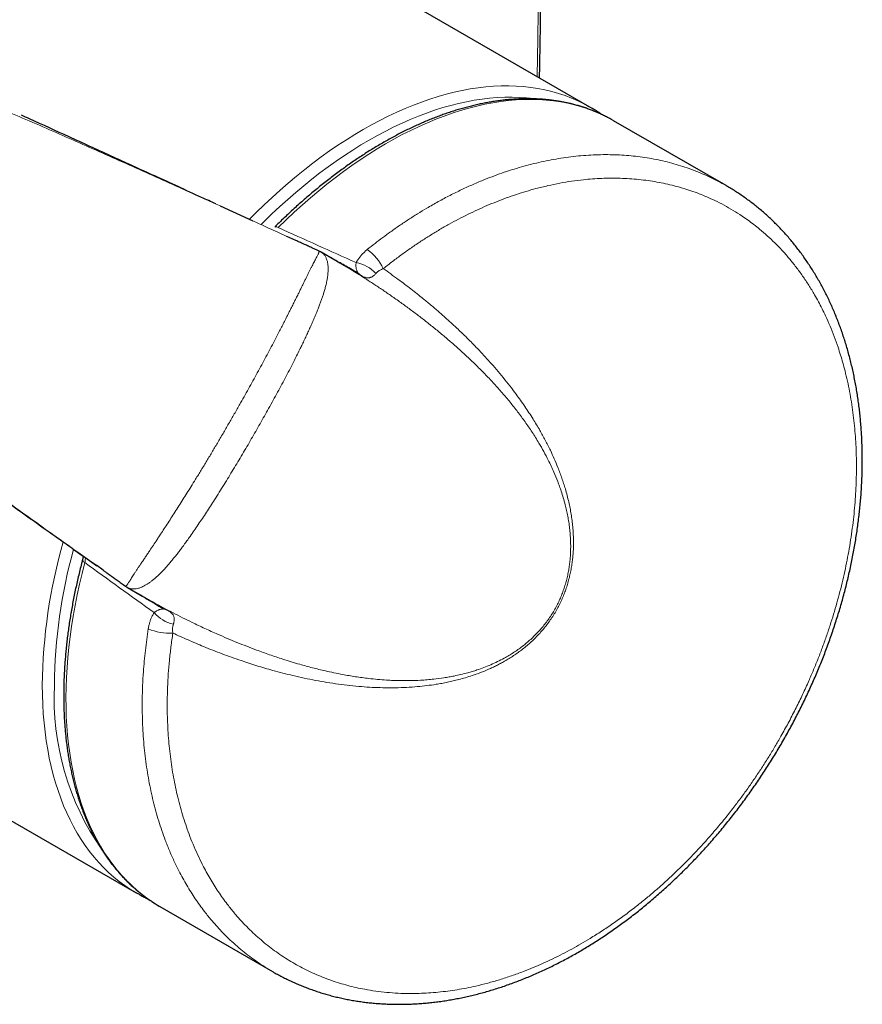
# Model space of a CAD drawing. Header units: millimetres. Extents: x 8 to 1323, y 12 to 708.
# Tile 34 of 44: x 1215 to 1265, y 257 to 314. Entities that reach past the tile are written whole.
import ezdxf

# ---------------------------------------------------------------- set-up
doc = ezdxf.new("R2010")
doc.units = ezdxf.units.MM

msp = doc.modelspace()

# ---------------------------------------------------------------- linework, layer by layer
at = {"color": 7, "linetype": 'Continuous', "lineweight": 30}
for p, q in [((1045.312, 365.378), (1222.23, 263.246)), ((1248.728, 309.146), (1230.852, 319.466)), ((1256.675, 304.558), (1250.107, 308.35)), ((1229.055, 302.491), (1227.154, 303.36)), ((1231.546, 301.354), (1231.028, 301.59)), ((1232.9, 300.735), (1232.899, 300.736)), ((1233.017, 300.673), (1233.025, 300.669)), ((1233.829, 300.209), (1233.019, 300.676)), ((1233.823, 300.211), (1233.828, 300.208)), ((1220.297, 282.09), (1219.916, 282.361)), ((1221.598, 281.165), (1221.599, 281.165)), ((1221.715, 281.088), (1221.707, 281.092)), ((1221.707, 281.091), (1222.516, 280.624)), ((1223.814, 279.848), (1223.814, 279.848)), ((1223.609, 262.45), (1230.178, 258.657)), ((1230.179, 258.659), (1230.176, 258.661))]:
    msp.add_line(p, q, dxfattribs=at)
at = {"color": 8, "linetype": 'Continuous', "lineweight": 0, "flags": 128}
for points in [[(1228.835, 302.593), (1229.224, 302.982), (1229.688, 303.432), (1230.157, 303.871), (1230.629, 304.297), (1231.104, 304.711), (1231.583, 305.112), (1232.064, 305.501), (1232.547, 305.876), (1233.033, 306.237), (1233.52, 306.585), (1234.009, 306.919), (1234.498, 307.238), (1234.988, 307.544), (1235.479, 307.834), (1235.969, 308.11), (1236.459, 308.371), (1236.949, 308.616), (1237.437, 308.846), (1237.925, 309.061), (1238.41, 309.26), (1238.894, 309.443), (1239.375, 309.61), (1239.853, 309.762), (1240.329, 309.897), (1240.801, 310.015), (1241.269, 310.118), (1241.734, 310.204), (1242.194, 310.274), (1242.65, 310.327), (1243.1, 310.363), (1243.546, 310.383), (1243.986, 310.387), (1244.42, 310.374), (1244.848, 310.344), (1245.27, 310.298), (1245.684, 310.235), (1246.092, 310.156), (1246.493, 310.06), (1246.886, 309.948), (1247.271, 309.82), (1247.648, 309.675), (1248.017, 309.515), (1248.377, 309.338), (1248.584, 309.227)], [(1245.541, 309.625), (1245.438, 309.639), (1245.025, 309.684), (1244.605, 309.713), (1244.179, 309.726), (1243.747, 309.723), (1243.31, 309.703), (1242.868, 309.667), (1242.421, 309.615), (1241.969, 309.547), (1241.514, 309.462), (1241.054, 309.362), (1240.591, 309.245), (1240.124, 309.113), (1239.655, 308.965), (1239.183, 308.8), (1238.708, 308.621), (1238.232, 308.426), (1237.754, 308.215), (1237.275, 307.989), (1236.795, 307.748), (1236.314, 307.492), (1235.832, 307.222), (1235.351, 306.937), (1234.87, 306.637), (1234.39, 306.324), (1233.911, 305.996), (1233.433, 305.655), (1232.956, 305.3), (1232.482, 304.932), (1232.01, 304.551), (1231.541, 304.158), (1231.074, 303.752), (1230.611, 303.333), (1230.151, 302.903), (1229.695, 302.461), (1229.515, 302.282)], [(1249.954, 308.436), (1249.719, 308.561), (1249.358, 308.736), (1248.987, 308.895), (1248.609, 309.038), (1248.222, 309.165), (1247.827, 309.275), (1247.425, 309.369), (1247.016, 309.447), (1246.599, 309.508), (1246.176, 309.552), (1245.747, 309.58), (1245.311, 309.591), (1244.87, 309.586), (1244.423, 309.564), (1243.971, 309.525), (1243.514, 309.47), (1243.052, 309.398), (1242.586, 309.309), (1242.117, 309.204), (1241.643, 309.083), (1241.167, 308.946), (1240.687, 308.792), (1240.205, 308.622), (1239.72, 308.437), (1239.233, 308.235), (1238.745, 308.018), (1238.256, 307.785), (1237.765, 307.537), (1237.274, 307.273), (1236.783, 306.995), (1236.292, 306.701), (1235.801, 306.394), (1235.31, 306.071), (1234.821, 305.734), (1234.334, 305.384), (1233.848, 305.019), (1233.364, 304.642), (1232.882, 304.251), (1232.403, 303.846), (1231.928, 303.43), (1231.455, 303.001), (1230.987, 302.559), (1230.522, 302.106)], [(1230.522, 302.106), (1230.478, 302.13), (1230.437, 302.147), (1230.4, 302.157), (1230.367, 302.161), (1230.34, 302.157), (1230.319, 302.147), (1230.313, 302.143)], [(1219.223, 282.536), (1219.063, 281.907), (1218.915, 281.28), (1218.78, 280.657), (1218.656, 280.036), (1218.546, 279.42), (1218.448, 278.807), (1218.363, 278.199), (1218.29, 277.596), (1218.23, 276.998), (1218.183, 276.406), (1218.149, 275.82), (1218.128, 275.241), (1218.119, 274.669), (1218.124, 274.104), (1218.141, 273.547), (1218.172, 272.998), (1218.215, 272.458), (1218.271, 271.926), (1218.339, 271.404), (1218.421, 270.892), (1218.515, 270.389), (1218.621, 269.897), (1218.741, 269.415), (1218.872, 268.944), (1219.017, 268.485), (1219.173, 268.037), (1219.341, 267.602), (1219.522, 267.178), (1219.714, 266.767), (1219.919, 266.369), (1220.135, 265.984), (1220.362, 265.612), (1220.601, 265.254), (1220.851, 264.91), (1221.112, 264.58), (1221.383, 264.264), (1221.666, 263.962), (1221.959, 263.676), (1222.262, 263.404), (1222.575, 263.148), (1222.898, 262.907), (1223.23, 262.681), (1223.466, 262.534)], [(1219.087, 282.698), (1219.086, 282.691), (1219.088, 282.668), (1219.098, 282.643), (1219.118, 282.616), (1219.145, 282.589), (1219.181, 282.562), (1219.223, 282.536)], [(1222.091, 263.327), (1221.886, 263.454), (1221.554, 263.678), (1221.23, 263.917), (1220.916, 264.172), (1220.613, 264.441), (1220.319, 264.726), (1220.036, 265.025), (1219.764, 265.339), (1219.502, 265.667), (1219.251, 266.009), (1219.011, 266.364), (1218.783, 266.734), (1218.566, 267.117), (1218.36, 267.513), (1218.167, 267.921), (1217.985, 268.342), (1217.815, 268.776), (1217.658, 269.221), (1217.512, 269.678), (1217.379, 270.147), (1217.258, 270.626), (1217.15, 271.116), (1217.054, 271.616), (1216.971, 272.127), (1216.901, 272.647), (1216.843, 273.176), (1216.798, 273.714), (1216.766, 274.261), (1216.747, 274.816), (1216.74, 275.378)]]:
    msp.add_lwpolyline(points, dxfattribs=at)
at = {"color": 7, "linetype": 'Continuous', "lineweight": 30, "flags": 128}
for points in [[(1248.584, 309.227), (1248.729, 309.146), (1248.869, 309.063)], [(1250.107, 308.35), (1250.072, 308.37), (1249.954, 308.436)], [(1222.368, 263.168), (1222.229, 263.246), (1222.091, 263.327)], [(1223.466, 262.534), (1223.572, 262.471), (1223.609, 262.45)]]:
    msp.add_lwpolyline(points, dxfattribs=at)
at = {"color": 8, "linetype": 'Continuous', "lineweight": 0}
for centre, radius, start, end in [((1233.895, 298.363), 3.068, 26.01381, 53.42862), ((1234.711, 298.048), 2.044, 42.4058, 79.86455), ((1234.802, 298.863), 0.702, 41.98451, 60.66408), ((1248.502, 275.037), 31.763, 164.07695, 179.38493), ((1248.476, 275.054), 31.03, 164.55169, 179.40084), ((1224.832, 280.938), 2.045, 220.13932, 257.59037), ((1224.172, 280.451), 0.702, 239.28604, 258.02367), ((1224.151, 281.487), 3.069, 246.57626, 273.98192), ((1232.876, 274.626), 15.446, 177.20902, 215.09125)]:
    msp.add_arc(centre, radius, start, end, dxfattribs=at)
for major_axis, ratio, start_param, end_param in [((234.047, -104.568), 0.006179, 1.168661, 1.189711), ((207.594, -150.386), 0.006162, 5.093472, 5.114522)]:
    msp.add_ellipse((1142.873, 339.656), major_axis=major_axis, ratio=ratio, start_param=start_param, end_param=end_param, dxfattribs=at)
at = {"color": 7, "linetype": 'Continuous', "lineweight": 30}
for points, knots in [([(1245.78, 310.848), (1245.788, 311.217), (1245.807, 312.088), (1245.829, 313.459), (1245.849, 314.961), (1245.862, 316.461), (1245.869, 317.96), (1245.87, 319.457), (1245.865, 320.954), (1245.854, 322.448), (1245.837, 323.941), (1245.814, 325.432), (1245.784, 326.921), (1245.752, 328.311), (1245.726, 329.204), (1245.715, 329.602)], [0, 0, 0, 0, 0.0585367, 0.1381706, 0.2177714, 0.2973984, 0.3770758, 0.4567977, 0.5365581, 0.6163513, 0.6961711, 0.7760115, 0.8558666, 0.9357302, 1, 1, 1, 1]), ([(1249.948, 308.439), (1249.902, 308.464), (1249.781, 308.531), (1249.583, 308.631), (1249.353, 308.741), (1249.12, 308.844), (1248.883, 308.941), (1248.644, 309.032), (1248.401, 309.117), (1248.155, 309.195), (1247.906, 309.266), (1247.654, 309.332), (1247.4, 309.391), (1247.142, 309.443), (1246.881, 309.49), (1246.618, 309.529), (1246.352, 309.563), (1246.084, 309.589), (1245.813, 309.61), (1245.54, 309.623), (1245.264, 309.631), (1244.986, 309.631), (1244.706, 309.625), (1244.423, 309.613), (1244.139, 309.594), (1243.853, 309.569), (1243.564, 309.537), (1243.274, 309.499), (1242.983, 309.454), (1242.689, 309.402), (1242.394, 309.344), (1242.098, 309.28), (1241.8, 309.209), (1241.501, 309.132), (1241.201, 309.048), (1240.899, 308.958), (1240.597, 308.862), (1240.293, 308.759), (1239.989, 308.65), (1239.684, 308.535), (1239.378, 308.413), (1239.071, 308.286), (1238.764, 308.152), (1238.457, 308.012), (1238.149, 307.866), (1237.841, 307.714), (1237.533, 307.556), (1237.224, 307.392), (1236.916, 307.222), (1236.607, 307.047), (1236.299, 306.865), (1235.991, 306.678), (1235.683, 306.485), (1235.375, 306.287), (1235.068, 306.083), (1234.762, 305.873), (1234.456, 305.658), (1234.151, 305.438), (1233.846, 305.212), (1233.543, 304.981), (1233.24, 304.745), (1232.938, 304.504), (1232.638, 304.257), (1232.338, 304.006), (1232.04, 303.749), (1231.743, 303.488), (1231.447, 303.222), (1231.153, 302.951), (1230.861, 302.676), (1230.58, 302.406), (1230.398, 302.227), (1230.313, 302.142)], [0, 0, 0, 0, 0.009014, 0.023418, 0.037824, 0.052233, 0.066645, 0.081061, 0.095484, 0.109913, 0.12435, 0.138795, 0.15325, 0.167714, 0.182188, 0.196672, 0.211168, 0.225674, 0.240191, 0.25472, 0.269259, 0.283808, 0.298368, 0.312938, 0.327517, 0.342105, 0.356702, 0.371307, 0.38592, 0.40054, 0.415167, 0.429799, 0.444437, 0.45908, 0.473727, 0.488379, 0.503034, 0.517692, 0.532353, 0.547017, 0.561682, 0.576349, 0.591018, 0.605687, 0.620358, 0.635029, 0.6497, 0.664372, 0.679043, 0.693714, 0.708385, 0.723055, 0.737725, 0.752394, 0.767063, 0.78173, 0.796397, 0.811062, 0.825727, 0.840391, 0.855053, 0.869715, 0.884376, 0.899035, 0.913694, 0.928351, 0.943008, 0.957663, 0.972317, 0.986971, 1, 1, 1, 1]), ([(1249.399, 308.718), (1249.366, 308.741), (1249.265, 308.813), (1249.09, 308.927), (1248.946, 309.015), (1248.875, 309.059)], [0, 0, 0, 0, 0.189048, 0.596672, 1, 1, 1, 1]), ([(1226.879, 303.488), (1226.598, 303.616), (1225.405, 304.162), (1223.354, 305.099), (1220.777, 306.277), (1218.342, 307.388), (1216.609, 308.179), (1215.685, 308.601), (1215.528, 308.673)], [0, 0, 0, 0, 0.074231, 0.314717, 0.541503, 0.755042, 0.958496, 1, 1, 1, 1]), ([(1253.491, 263.858), (1253.545, 263.909), (1253.7, 264.054), (1253.953, 264.298), (1254.251, 264.591), (1254.545, 264.888), (1254.837, 265.189), (1255.125, 265.494), (1255.409, 265.804), (1255.691, 266.117), (1255.969, 266.435), (1256.245, 266.757), (1256.517, 267.084), (1256.787, 267.414), (1257.053, 267.749), (1257.315, 268.087), (1257.574, 268.429), (1257.828, 268.774), (1258.079, 269.122), (1258.327, 269.474), (1258.57, 269.828), (1258.809, 270.186), (1259.043, 270.546), (1259.274, 270.91), (1259.501, 271.277), (1259.723, 271.645), (1259.941, 272.016), (1260.154, 272.389), (1260.363, 272.764), (1260.568, 273.143), (1260.768, 273.523), (1260.963, 273.906), (1261.154, 274.29), (1261.34, 274.676), (1261.522, 275.064), (1261.699, 275.455), (1261.871, 275.847), (1262.039, 276.241), (1262.201, 276.637), (1262.359, 277.033), (1262.511, 277.429), (1262.658, 277.827), (1262.801, 278.228), (1262.938, 278.63), (1263.071, 279.033), (1263.199, 279.437), (1263.322, 279.842), (1263.439, 280.246), (1263.551, 280.65), (1263.656, 281.053), (1263.757, 281.455), (1263.852, 281.858), (1263.942, 282.261), (1264.027, 282.666), (1264.106, 283.071), (1264.18, 283.474), (1264.248, 283.878), (1264.311, 284.28), (1264.368, 284.682), (1264.42, 285.084), (1264.466, 285.485), (1264.506, 285.886), (1264.542, 286.285), (1264.571, 286.683), (1264.594, 287.079), (1264.613, 287.474), (1264.625, 287.868), (1264.632, 288.26), (1264.633, 288.649), (1264.628, 289.037), (1264.618, 289.423), (1264.602, 289.807), (1264.581, 290.189), (1264.553, 290.57), (1264.52, 290.948), (1264.482, 291.324), (1264.437, 291.697), (1264.387, 292.068), (1264.332, 292.436), (1264.27, 292.802), (1264.203, 293.164), (1264.131, 293.523), (1264.052, 293.879), (1263.969, 294.232), (1263.879, 294.582), (1263.784, 294.929), (1263.684, 295.27), (1263.579, 295.608), (1263.468, 295.942), (1263.351, 296.273), (1263.229, 296.6), (1263.102, 296.923), (1262.969, 297.241), (1262.831, 297.556), (1262.688, 297.866), (1262.54, 298.171), (1262.386, 298.473), (1262.227, 298.771), (1262.063, 299.064), (1261.895, 299.351), (1261.721, 299.633), (1261.543, 299.91), (1261.359, 300.184), (1261.17, 300.453), (1260.976, 300.717), (1260.777, 300.977), (1260.574, 301.231), (1260.366, 301.479), (1260.154, 301.722), (1259.938, 301.958), (1259.719, 302.187), (1259.496, 302.412), (1259.268, 302.631), (1259.034, 302.846), (1258.797, 303.054), (1258.556, 303.257), (1258.311, 303.454), (1258.062, 303.645), (1257.809, 303.83), (1257.552, 304.009), (1257.291, 304.183), (1257.026, 304.35), (1256.82, 304.475), (1256.702, 304.542), (1256.674, 304.558)], [0, 0, 0, 0, 0.004415, 0.012704, 0.020976, 0.029235, 0.037485, 0.045728, 0.053969, 0.06221, 0.070454, 0.078704, 0.086963, 0.095234, 0.103522, 0.111795, 0.120061, 0.128324, 0.136588, 0.144855, 0.153131, 0.16137, 0.169621, 0.17789, 0.186159, 0.194408, 0.202618, 0.210835, 0.219095, 0.227343, 0.235583, 0.243818, 0.252051, 0.260286, 0.268525, 0.27677, 0.285025, 0.293293, 0.301584, 0.309818, 0.31803, 0.326274, 0.334544, 0.342834, 0.351136, 0.359444, 0.367749, 0.376043, 0.384319, 0.39257, 0.400786, 0.408971, 0.417275, 0.425569, 0.433855, 0.442137, 0.450417, 0.4587, 0.466986, 0.47528, 0.483585, 0.491903, 0.500238, 0.508552, 0.516837, 0.525145, 0.533463, 0.541781, 0.550083, 0.558356, 0.566675, 0.574991, 0.583308, 0.591629, 0.599955, 0.608296, 0.616637, 0.624976, 0.633314, 0.641654, 0.650006, 0.658333, 0.666652, 0.675, 0.683361, 0.691717, 0.700043, 0.70828, 0.716625, 0.724953, 0.733269, 0.741575, 0.749875, 0.75817, 0.766465, 0.774761, 0.783062, 0.79137, 0.799699, 0.807975, 0.816211, 0.824478, 0.832769, 0.841076, 0.849392, 0.857707, 0.866013, 0.874302, 0.882566, 0.890797, 0.898981, 0.907111, 0.915364, 0.9236, 0.931822, 0.940034, 0.948239, 0.956442, 0.964645, 0.972851, 0.981064, 0.989288, 0.997531, 1, 1, 1, 1]), ([(1232.901, 300.737), (1232.854, 300.758), (1232.715, 300.822), (1232.489, 300.924), (1232.23, 301.042), (1231.988, 301.153), (1231.764, 301.255), (1231.618, 301.321), (1231.548, 301.353), (1231.546, 301.354)], [0, 0, 0, 0, 0.1008546, 0.302658, 0.4929525, 0.6717586, 0.8391096, 0.9950543, 1, 1, 1, 1]), ([(1233.026, 300.669), (1233.011, 300.678), (1232.974, 300.699), (1232.931, 300.721), (1232.905, 300.732), (1232.899, 300.735)], [0, 0, 0, 0, 0.347278, 0.845072, 1, 1, 1, 1]), ([(1235.146, 299.475), (1235.009, 299.551), (1234.642, 299.757), (1234.169, 300.022), (1233.792, 300.233), (1233.648, 300.313), (1233.611, 300.334)], [0, 0, 0, 0, 0.268353, 0.716125, 0.92648, 1, 1, 1, 1]), ([(1203.166, 294.285), (1203.645, 293.943), (1204.843, 293.09), (1206.772, 291.715), (1208.984, 290.14), (1211.27, 288.512), (1213.663, 286.809), (1216.183, 285.016), (1218.281, 283.523), (1219.544, 282.625), (1219.918, 282.359)], [0, 0, 0, 0, 0.086092, 0.215412, 0.346431, 0.482695, 0.625032, 0.774644, 0.93321, 1, 1, 1, 1]), ([(1219.087, 282.699), (1219.069, 282.63), (1219.017, 282.43), (1218.934, 282.1), (1218.84, 281.708), (1218.75, 281.318), (1218.666, 280.928), (1218.586, 280.54), (1218.512, 280.153), (1218.442, 279.767), (1218.377, 279.383), (1218.317, 279.001), (1218.262, 278.62), (1218.212, 278.241), (1218.167, 277.863), (1218.127, 277.488), (1218.092, 277.115), (1218.062, 276.744), (1218.037, 276.375), (1218.017, 276.008), (1218.002, 275.644), (1217.992, 275.283), (1217.987, 274.924), (1217.987, 274.568), (1217.993, 274.215), (1218.003, 273.865), (1218.019, 273.517), (1218.039, 273.173), (1218.065, 272.832), (1218.096, 272.495), (1218.132, 272.161), (1218.172, 271.83), (1218.218, 271.503), (1218.269, 271.179), (1218.325, 270.86), (1218.386, 270.544), (1218.452, 270.232), (1218.523, 269.924), (1218.599, 269.621), (1218.68, 269.321), (1218.766, 269.026), (1218.857, 268.735), (1218.953, 268.449), (1219.053, 268.167), (1219.159, 267.89), (1219.269, 267.618), (1219.384, 267.35), (1219.504, 267.087), (1219.628, 266.829), (1219.757, 266.576), (1219.891, 266.329), (1220.029, 266.086), (1220.172, 265.849), (1220.319, 265.617), (1220.471, 265.39), (1220.627, 265.169), (1220.788, 264.953), (1220.953, 264.742), (1221.122, 264.538), (1221.295, 264.339), (1221.472, 264.145), (1221.654, 263.958), (1221.839, 263.776), (1222.029, 263.6), (1222.222, 263.43), (1222.42, 263.266), (1222.621, 263.107), (1222.826, 262.955), (1223.035, 262.809), (1223.246, 262.669), (1223.39, 262.58), (1223.461, 262.536)], [0, 0, 0, 0, 0.007717, 0.022358, 0.037001, 0.051645, 0.06629, 0.080936, 0.095583, 0.110231, 0.124881, 0.139531, 0.154183, 0.168835, 0.183489, 0.198144, 0.2128, 0.227457, 0.242115, 0.256774, 0.271434, 0.286095, 0.300756, 0.315419, 0.330081, 0.344745, 0.359409, 0.374072, 0.388736, 0.4034, 0.418063, 0.432726, 0.447388, 0.462048, 0.476707, 0.491364, 0.506019, 0.520672, 0.535321, 0.549967, 0.56461, 0.579248, 0.593881, 0.608509, 0.623131, 0.637746, 0.652355, 0.666957, 0.68155, 0.696135, 0.710711, 0.725277, 0.739834, 0.75438, 0.768916, 0.78344, 0.797954, 0.812457, 0.826949, 0.84143, 0.855899, 0.870359, 0.884808, 0.899248, 0.913679, 0.928102, 0.942518, 0.956927, 0.971331, 0.985731, 1, 1, 1, 1]), ([(1219.127, 282.922), (1219.125, 282.901), (1219.12, 282.858), (1219.107, 282.789), (1219.096, 282.735), (1219.087, 282.704), (1219.086, 282.699)], [0, 0, 0, 0, 0.29643, 0.609407, 0.926789, 1, 1, 1, 1]), ([(1220.296, 282.09), (1220.341, 282.058), (1220.442, 281.987), (1220.606, 281.869), (1220.795, 281.735), (1221.003, 281.586), (1221.231, 281.424), (1221.431, 281.281), (1221.555, 281.192), (1221.597, 281.162)], [0, 0, 0, 0, 0.106034, 0.238031, 0.383914, 0.543736, 0.717537, 0.905353, 1, 1, 1, 1]), ([(1221.598, 281.164), (1221.604, 281.16), (1221.628, 281.143), (1221.667, 281.117), (1221.702, 281.097), (1221.716, 281.089)], [0, 0, 0, 0, 0.171356, 0.6869723, 1, 1, 1, 1]), ([(1222.301, 280.748), (1222.343, 280.723), (1222.484, 280.639), (1222.814, 280.443), (1223.276, 280.168), (1223.639, 279.952), (1223.814, 279.848)], [0, 0, 0, 0, 0.084824, 0.280542, 0.6525, 1, 1, 1, 1]), ([(1222.623, 280.563), (1222.594, 280.579), (1222.558, 280.599), (1222.523, 280.62), (1222.516, 280.624)], [0, 0, 0, 0, 0.81192, 1, 1, 1, 1]), ([(1230.175, 258.66), (1230.206, 258.642), (1230.327, 258.571), (1230.542, 258.453), (1230.819, 258.308), (1231.1, 258.169), (1231.384, 258.036), (1231.672, 257.91), (1231.962, 257.789), (1232.256, 257.676), (1232.553, 257.568), (1232.853, 257.467), (1233.156, 257.372), (1233.46, 257.284), (1233.768, 257.203), (1234.077, 257.128), (1234.39, 257.06), (1234.705, 256.998), (1235.022, 256.943), (1235.341, 256.894), (1235.662, 256.852), (1235.985, 256.816), (1236.311, 256.788), (1236.639, 256.766), (1236.969, 256.75), (1237.301, 256.741), (1237.634, 256.739), (1237.969, 256.744), (1238.304, 256.755), (1238.642, 256.773), (1238.983, 256.798), (1239.325, 256.829), (1239.668, 256.868), (1240.012, 256.912), (1240.357, 256.964), (1240.701, 257.022), (1241.045, 257.086), (1241.388, 257.157), (1241.733, 257.234), (1242.078, 257.318), (1242.426, 257.409), (1242.772, 257.507), (1243.119, 257.61), (1243.465, 257.72), (1243.812, 257.837), (1244.158, 257.96), (1244.504, 258.089), (1244.851, 258.225), (1245.197, 258.367), (1245.544, 258.516), (1245.889, 258.671), (1246.233, 258.832), (1246.577, 258.998), (1246.92, 259.172), (1247.262, 259.351), (1247.601, 259.535), (1247.938, 259.725), (1248.275, 259.92), (1248.611, 260.122), (1248.945, 260.329), (1249.277, 260.542), (1249.609, 260.761), (1249.939, 260.986), (1250.267, 261.216), (1250.594, 261.451), (1250.918, 261.692), (1251.24, 261.937), (1251.559, 262.188), (1251.877, 262.444), (1252.192, 262.705), (1252.505, 262.971), (1252.816, 263.242), (1253.119, 263.514), (1253.343, 263.72), (1253.465, 263.834), (1253.491, 263.858)], [0, 0, 0, 0, 0.0047479, 0.0186068, 0.0324588, 0.0463101, 0.0601655, 0.074031, 0.0879265, 0.1017547, 0.115646, 0.1295572, 0.1434633, 0.1573382, 0.171146, 0.1850641, 0.1989537, 0.2128336, 0.2267096, 0.2405874, 0.2544709, 0.2683662, 0.2822787, 0.2962142, 0.3101782, 0.3241761, 0.338231, 0.3520306, 0.3660064, 0.3800313, 0.3940929, 0.4081783, 0.4222743, 0.4363661, 0.4504387, 0.4644797, 0.4784769, 0.4924186, 0.5062837, 0.5204241, 0.534467, 0.5484969, 0.5625188, 0.5765378, 0.5905587, 0.6045851, 0.618622, 0.6326744, 0.6467474, 0.6608458, 0.6749881, 0.6889451, 0.7030452, 0.7171505, 0.7312227, 0.7452334, 0.7591505, 0.7731856, 0.7871857, 0.8011836, 0.815184, 0.8291908, 0.8432077, 0.8572659, 0.8712856, 0.8852857, 0.8992715, 0.9132485, 0.9272222, 0.9411978, 0.9551792, 0.9691718, 0.9831811, 0.996465, 1, 1, 1, 1]), ([(1222.373, 263.165), (1222.421, 263.139), (1222.544, 263.071), (1222.732, 262.975), (1222.874, 262.907), (1222.94, 262.877)], [0, 0, 0, 0, 0.25933, 0.659894, 1, 1, 1, 1])]:
    msp.add_open_spline(points, degree=3, knots=knots, dxfattribs=at)
at = {"color": 8, "linetype": 'Continuous', "lineweight": 0}
for points, knots in [([(1245.638, 310.93), (1245.651, 311.524), (1245.683, 313.052), (1245.712, 315.507), (1245.726, 318.294), (1245.719, 321.076), (1245.691, 323.852), (1245.644, 326.622), (1245.594, 328.462), (1245.569, 329.383)], [0, 0, 0, 0, 0.095821, 0.246206, 0.39688, 0.547556, 0.69823, 0.849115, 1, 1, 1, 1]), ([(1231.028, 301.59), (1230.618, 301.778), (1229.175, 302.438), (1226.697, 303.566), (1223.59, 304.971), (1220.994, 306.133), (1218.914, 307.055), (1217.351, 307.741), (1215.786, 308.423), (1213.993, 309.198), (1212.721, 309.739), (1211.971, 310.058)], [0, 0, 0, 0, 0.065086, 0.228535, 0.392072, 0.555612, 0.637386, 0.719161, 0.800937, 0.882715, 1, 1, 1, 1]), ([(1235.723, 300.828), (1235.873, 300.947), (1236.171, 301.185), (1236.624, 301.529), (1237.101, 301.878), (1237.602, 302.229), (1238.128, 302.581), (1238.658, 302.918), (1239.238, 303.27), (1239.869, 303.63), (1240.552, 303.993), (1241.231, 304.328), (1241.906, 304.636), (1242.543, 304.904), (1243.148, 305.137), (1243.721, 305.341), (1244.296, 305.527), (1244.873, 305.695), (1245.452, 305.846), (1246.03, 305.978), (1246.605, 306.091), (1247.182, 306.186), (1247.762, 306.262), (1248.344, 306.319), (1248.921, 306.355), (1249.488, 306.371), (1250.043, 306.367), (1250.586, 306.345), (1251.127, 306.303), (1251.664, 306.242), (1252.198, 306.162), (1252.724, 306.062), (1253.244, 305.943), (1253.76, 305.804), (1254.272, 305.643), (1254.78, 305.462), (1255.279, 305.26), (1255.763, 305.042), (1256.229, 304.809), (1256.527, 304.642), (1256.675, 304.558)], [0, 0, 0, 0, 0.021502, 0.043007, 0.064509, 0.088935, 0.11337, 0.137805, 0.162231, 0.193187, 0.224152, 0.255108, 0.285201, 0.315294, 0.341009, 0.366728, 0.392443, 0.418538, 0.444648, 0.470763, 0.496874, 0.522969, 0.549803, 0.576647, 0.603492, 0.630326, 0.656263, 0.682206, 0.708144, 0.734465, 0.760802, 0.787144, 0.813481, 0.839803, 0.86687, 0.893948, 0.921026, 0.948094, 0.974253, 1, 1, 1, 1]), ([(1224.364, 278.425), (1224.326, 278.159), (1224.249, 277.626), (1224.161, 276.832), (1224.095, 276.04), (1224.053, 275.252), (1224.034, 274.468), (1224.037, 273.739), (1224.06, 273.064), (1224.096, 272.442), (1224.149, 271.823), (1224.217, 271.21), (1224.302, 270.601), (1224.403, 270), (1224.52, 269.409), (1224.653, 268.823), (1224.804, 268.24), (1224.973, 267.664), (1225.158, 267.099), (1225.367, 266.523), (1225.604, 265.938), (1225.869, 265.347), (1226.126, 264.828), (1226.37, 264.375), (1226.596, 263.985), (1226.832, 263.602), (1227.079, 263.227), (1227.336, 262.86), (1227.642, 262.452), (1228.002, 262.009), (1228.421, 261.538), (1228.831, 261.118), (1229.228, 260.744), (1229.608, 260.413), (1230.002, 260.096), (1230.408, 259.794), (1230.828, 259.507), (1231.258, 259.237), (1231.699, 258.985), (1232.153, 258.749), (1232.622, 258.528), (1233.105, 258.325), (1233.597, 258.14), (1234.09, 257.978), (1234.581, 257.837), (1235.072, 257.717), (1235.614, 257.604), (1236.209, 257.507), (1236.859, 257.43), (1237.519, 257.383), (1238.147, 257.366), (1238.741, 257.373), (1239.3, 257.399), (1239.864, 257.445), (1240.421, 257.51), (1240.971, 257.591), (1241.514, 257.689), (1242.107, 257.815), (1242.752, 257.974), (1243.447, 258.173), (1244.144, 258.4), (1244.8, 258.639), (1245.414, 258.884), (1245.986, 259.132), (1246.556, 259.397), (1247.116, 259.676), (1247.664, 259.966), (1248.2, 260.268), (1248.781, 260.613), (1249.406, 261.007), (1250.072, 261.454), (1250.732, 261.926), (1251.345, 262.391), (1251.913, 262.845), (1252.437, 263.284), (1252.954, 263.737), (1253.458, 264.197), (1253.947, 264.665), (1254.422, 265.138), (1254.932, 265.666), (1255.473, 266.254), (1256.042, 266.905), (1256.597, 267.573), (1257.105, 268.216), (1257.569, 268.832), (1257.991, 269.417), (1258.402, 270.011), (1258.796, 270.606), (1259.173, 271.202), (1259.534, 271.796), (1259.915, 272.451), (1260.311, 273.169), (1260.718, 273.952), (1261.105, 274.743), (1261.45, 275.494), (1261.757, 276.204), (1262.029, 276.87), (1262.286, 277.54), (1262.526, 278.206), (1262.75, 278.868), (1262.956, 279.524), (1263.15, 280.185), (1263.329, 280.85), (1263.494, 281.519), (1263.644, 282.187), (1263.779, 282.854), (1263.899, 283.527), (1264.005, 284.203), (1264.094, 284.884), (1264.168, 285.561), (1264.224, 286.227), (1264.263, 286.881), (1264.286, 287.524), (1264.294, 288.165), (1264.285, 288.803), (1264.261, 289.438), (1264.22, 290.067), (1264.164, 290.688), (1264.09, 291.308), (1264, 291.925), (1263.892, 292.538), (1263.767, 293.142), (1263.635, 293.697), (1263.5, 294.204), (1263.364, 294.667), (1263.197, 295.183), (1262.996, 295.749), (1262.752, 296.359), (1262.513, 296.899), (1262.284, 297.372), (1262.07, 297.782), (1261.814, 298.242), (1261.51, 298.745), (1261.151, 299.283), (1260.77, 299.805), (1260.366, 300.308), (1259.948, 300.781), (1259.521, 301.222), (1259.088, 301.632), (1258.68, 301.985), (1258.302, 302.286), (1257.959, 302.541), (1257.556, 302.82), (1257.092, 303.115), (1256.559, 303.419), (1256.047, 303.678), (1255.559, 303.9), (1255.097, 304.089), (1254.624, 304.261), (1254.141, 304.416), (1253.647, 304.553), (1253.146, 304.672), (1252.638, 304.773), (1252.118, 304.856), (1251.587, 304.921), (1251.045, 304.966), (1250.497, 304.992), (1249.953, 304.998), (1249.413, 304.985), (1248.879, 304.955), (1248.292, 304.902), (1247.654, 304.821), (1246.962, 304.706), (1246.266, 304.561), (1245.609, 304.399), (1244.992, 304.224), (1244.415, 304.042), (1243.838, 303.841), (1243.269, 303.625), (1242.709, 303.393), (1242.157, 303.149), (1241.604, 302.886), (1241.05, 302.605), (1240.495, 302.306), (1239.943, 301.99), (1239.394, 301.657), (1238.844, 301.306), (1238.292, 300.934), (1237.74, 300.543), (1237.193, 300.136), (1236.833, 299.851), (1236.653, 299.709)], [0, 0, 0, 0, 0.006386, 0.012774, 0.019161, 0.025614, 0.03207, 0.038524, 0.04381, 0.049097, 0.054383, 0.059751, 0.065122, 0.070494, 0.075865, 0.081233, 0.086759, 0.092287, 0.097815, 0.103341, 0.109561, 0.115783, 0.122003, 0.126456, 0.130909, 0.135362, 0.139885, 0.144409, 0.148931, 0.155426, 0.161922, 0.168417, 0.173706, 0.178996, 0.184285, 0.189653, 0.195024, 0.200396, 0.205767, 0.211135, 0.216656, 0.222179, 0.227702, 0.233223, 0.23846, 0.243697, 0.248933, 0.255575, 0.262221, 0.268867, 0.275509, 0.280971, 0.286436, 0.291901, 0.297363, 0.302537, 0.307713, 0.312887, 0.319449, 0.326016, 0.332582, 0.339145, 0.344541, 0.34994, 0.355339, 0.360736, 0.365865, 0.370995, 0.376124, 0.38263, 0.38914, 0.39565, 0.402156, 0.407507, 0.412861, 0.418214, 0.423565, 0.428696, 0.433829, 0.43896, 0.445471, 0.451986, 0.458501, 0.465012, 0.47037, 0.47573, 0.481091, 0.486449, 0.491589, 0.496731, 0.501871, 0.508394, 0.514921, 0.521449, 0.527972, 0.533341, 0.538713, 0.544085, 0.549455, 0.554666, 0.559877, 0.565088, 0.570379, 0.575673, 0.580969, 0.586263, 0.591554, 0.597001, 0.602451, 0.6079, 0.613348, 0.618619, 0.623892, 0.629163, 0.634516, 0.639872, 0.64523, 0.650586, 0.655939, 0.66145, 0.666963, 0.672477, 0.677988, 0.682423, 0.68686, 0.691295, 0.697528, 0.703762, 0.709994, 0.714515, 0.719037, 0.723558, 0.730051, 0.736546, 0.743039, 0.749684, 0.756329, 0.762553, 0.768778, 0.775001, 0.779515, 0.784029, 0.788543, 0.795022, 0.801503, 0.807982, 0.813237, 0.818493, 0.823748, 0.82908, 0.834416, 0.839752, 0.845088, 0.85042, 0.855903, 0.861388, 0.866873, 0.872356, 0.877565, 0.882774, 0.887983, 0.89459, 0.901201, 0.907812, 0.914419, 0.919853, 0.92529, 0.930726, 0.936161, 0.94137, 0.946579, 0.951788, 0.957076, 0.962366, 0.967657, 0.972948, 0.978235, 0.983675, 0.989118, 0.99456, 1, 1, 1, 1]), ([(1235.07, 300.06), (1235.088, 300.093), (1235.123, 300.157), (1235.197, 300.273), (1235.295, 300.406), (1235.423, 300.553), (1235.565, 300.695), (1235.671, 300.783), (1235.723, 300.828)], [0, 0, 0, 0, 0.114874, 0.230064, 0.420077, 0.610106, 0.805046, 1, 1, 1, 1]), ([(1221.599, 281.165), (1221.601, 281.163), (1221.605, 281.158), (1221.617, 281.165), (1221.633, 281.179), (1221.656, 281.205), (1221.688, 281.247), (1221.727, 281.302), (1221.776, 281.372), (1221.83, 281.454), (1221.891, 281.546), (1221.956, 281.647), (1222.029, 281.76), (1222.109, 281.886), (1222.197, 282.023), (1222.295, 282.171), (1222.4, 282.327), (1222.512, 282.494), (1222.631, 282.669), (1222.755, 282.853), (1222.883, 283.044), (1223.039, 283.277), (1223.224, 283.555), (1223.416, 283.846), (1223.61, 284.142), (1223.806, 284.44), (1224.028, 284.779), (1224.255, 285.128), (1224.484, 285.484), (1224.717, 285.849), (1224.952, 286.22), (1225.189, 286.597), (1225.436, 286.992), (1225.713, 287.441), (1226.021, 287.945), (1226.351, 288.49), (1226.68, 289.039), (1227.009, 289.594), (1227.337, 290.154), (1227.667, 290.723), (1227.997, 291.297), (1228.304, 291.838), (1228.588, 292.343), (1228.849, 292.811), (1229.107, 293.278), (1229.363, 293.746), (1229.617, 294.214), (1229.868, 294.682), (1230.115, 295.149), (1230.359, 295.614), (1230.568, 296.015), (1230.743, 296.354), (1230.885, 296.632), (1231.025, 296.908), (1231.163, 297.181), (1231.298, 297.451), (1231.432, 297.717), (1231.562, 297.978), (1231.68, 298.215), (1231.786, 298.429), (1231.881, 298.621), (1231.972, 298.808), (1232.061, 298.991), (1232.148, 299.167), (1232.231, 299.337), (1232.311, 299.5), (1232.388, 299.657), (1232.463, 299.805), (1232.534, 299.944), (1232.601, 300.072), (1232.662, 300.19), (1232.718, 300.297), (1232.768, 300.393), (1232.811, 300.477), (1232.849, 300.551), (1232.879, 300.615), (1232.9, 300.667), (1232.911, 300.704), (1232.912, 300.728), (1232.904, 300.733), (1232.9, 300.735)], [0, 0, 0, 0, 0.007589, 0.015072, 0.022554, 0.032689, 0.042848, 0.053176, 0.063532, 0.073944, 0.083551, 0.093158, 0.102862, 0.112566, 0.122471, 0.132377, 0.142377, 0.152377, 0.162474, 0.172571, 0.182738, 0.192905, 0.208329, 0.223801, 0.23419, 0.24904, 0.263944, 0.278874, 0.293962, 0.30907, 0.324322, 0.339591, 0.354891, 0.371848, 0.393101, 0.41438, 0.43566, 0.456963, 0.478537, 0.500132, 0.522135, 0.54416, 0.561986, 0.579758, 0.597558, 0.615373, 0.633309, 0.651262, 0.669349, 0.687461, 0.705626, 0.716791, 0.727974, 0.739167, 0.750438, 0.761721, 0.773092, 0.784479, 0.795898, 0.80492, 0.813942, 0.823007, 0.832073, 0.84124, 0.850408, 0.859637, 0.868866, 0.878345, 0.887824, 0.897394, 0.906964, 0.916729, 0.926495, 0.936361, 0.946227, 0.957259, 0.968323, 0.97945, 0.990607, 1, 1, 1, 1]), ([(1233.025, 300.669), (1233.043, 300.659), (1233.082, 300.638), (1233.134, 300.594), (1233.184, 300.543), (1233.231, 300.485), (1233.273, 300.421), (1233.312, 300.349), (1233.352, 300.253), (1233.387, 300.137), (1233.414, 299.995), (1233.43, 299.849), (1233.435, 299.691), (1233.429, 299.509), (1233.413, 299.337), (1233.391, 299.18), (1233.362, 299.011), (1233.319, 298.804), (1233.256, 298.555), (1233.19, 298.33), (1233.122, 298.114), (1233.052, 297.909), (1232.977, 297.7), (1232.891, 297.472), (1232.793, 297.226), (1232.684, 296.961), (1232.569, 296.691), (1232.448, 296.416), (1232.322, 296.137), (1232.192, 295.854), (1232.057, 295.569), (1231.929, 295.302), (1231.789, 295.016), (1231.639, 294.712), (1231.446, 294.329), (1231.229, 293.904), (1230.985, 293.437), (1230.736, 292.967), (1230.481, 292.494), (1230.222, 292.02), (1229.965, 291.554), (1229.711, 291.098), (1229.459, 290.652), (1229.205, 290.206), (1228.948, 289.761), (1228.689, 289.316), (1228.427, 288.871), (1228.162, 288.426), (1227.894, 287.981), (1227.625, 287.538), (1227.352, 287.094), (1227.076, 286.65), (1226.811, 286.232), (1226.561, 285.841), (1226.325, 285.478), (1226.087, 285.119), (1225.849, 284.763), (1225.609, 284.413), (1225.389, 284.097), (1225.188, 283.815), (1225.027, 283.594), (1224.873, 283.387), (1224.727, 283.193), (1224.569, 282.988), (1224.411, 282.788), (1224.252, 282.594), (1224.093, 282.407), (1223.934, 282.227), (1223.775, 282.056), (1223.62, 281.898), (1223.47, 281.754), (1223.323, 281.623), (1223.178, 281.503), (1223.034, 281.393), (1222.892, 281.295), (1222.751, 281.21), (1222.613, 281.138), (1222.465, 281.075), (1222.308, 281.027), (1222.147, 281.001), (1221.997, 281), (1221.875, 281.021), (1221.781, 281.052), (1221.735, 281.077), (1221.715, 281.088)], [0, 0, 0, 0, 0.006666, 0.013951, 0.021236, 0.028559, 0.035881, 0.043258, 0.050645, 0.062649, 0.072734, 0.082848, 0.093119, 0.103421, 0.115884, 0.122433, 0.12899, 0.142542, 0.153915, 0.165315, 0.174536, 0.183769, 0.193059, 0.20236, 0.213531, 0.224718, 0.235967, 0.247229, 0.258579, 0.26994, 0.281354, 0.292776, 0.3017, 0.315109, 0.32853, 0.34652, 0.364532, 0.382687, 0.400858, 0.419105, 0.437383, 0.454517, 0.471661, 0.48885, 0.506039, 0.523267, 0.540496, 0.557929, 0.575363, 0.592846, 0.61033, 0.628223, 0.646132, 0.661108, 0.676097, 0.691157, 0.706234, 0.721436, 0.736659, 0.748144, 0.75964, 0.767321, 0.777452, 0.787595, 0.797794, 0.808006, 0.818313, 0.828636, 0.839027, 0.849436, 0.859105, 0.868792, 0.878578, 0.888387, 0.898364, 0.908367, 0.918487, 0.928637, 0.942001, 0.955468, 0.969006, 0.982647, 0.992227, 1, 1, 1, 1]), ([(1235.324, 299.332), (1235.076, 299.481), (1234.581, 299.778), (1234.033, 300.095), (1233.735, 300.264), (1233.689, 300.29)], [0, 0, 0, 0, 0.458275, 0.916593, 1, 1, 1, 1]), ([(1233.835, 300.204), (1233.962, 300.131), (1234.273, 299.951), (1234.76, 299.658), (1235.3, 299.324), (1235.832, 298.985), (1236.359, 298.64), (1236.88, 298.288), (1237.412, 297.917), (1237.956, 297.527), (1238.509, 297.117), (1239.055, 296.698), (1239.594, 296.271), (1240.125, 295.835), (1240.648, 295.389), (1241.162, 294.933), (1241.668, 294.466), (1242.164, 293.987), (1242.653, 293.494), (1243.133, 292.984), (1243.604, 292.457), (1244.061, 291.913), (1244.507, 291.35), (1244.938, 290.765), (1245.284, 290.258), (1245.55, 289.84), (1245.778, 289.466), (1246.028, 289.029), (1246.264, 288.58), (1246.459, 288.178), (1246.647, 287.766), (1246.809, 287.372), (1246.949, 286.998), (1247.06, 286.679), (1247.172, 286.321), (1247.276, 285.946), (1247.362, 285.588), (1247.432, 285.249), (1247.491, 284.903), (1247.54, 284.549), (1247.575, 284.189), (1247.596, 283.82), (1247.603, 283.443), (1247.593, 283.092), (1247.571, 282.769), (1247.54, 282.477), (1247.497, 282.181), (1247.442, 281.881), (1247.374, 281.578), (1247.292, 281.277), (1247.197, 280.98), (1247.09, 280.688), (1246.967, 280.395), (1246.829, 280.103), (1246.675, 279.814), (1246.508, 279.533), (1246.328, 279.262), (1246.138, 279.001), (1245.935, 278.749), (1245.72, 278.505), (1245.496, 278.273), (1245.264, 278.053), (1245.023, 277.842), (1244.774, 277.643), (1244.518, 277.456), (1244.257, 277.279), (1243.991, 277.113), (1243.68, 276.935), (1243.326, 276.753), (1242.929, 276.571), (1242.529, 276.41), (1242.171, 276.282), (1241.857, 276.182), (1241.544, 276.092), (1241.189, 276.001), (1240.825, 275.921), (1240.494, 275.858), (1240.098, 275.792), (1239.67, 275.737), (1239.212, 275.693), (1238.753, 275.662), (1238.227, 275.643), (1237.7, 275.644), (1237.238, 275.657), (1236.799, 275.68), (1236.321, 275.717), (1235.718, 275.779), (1235.034, 275.872), (1234.357, 275.987), (1233.77, 276.103), (1233.184, 276.231), (1232.519, 276.393), (1231.856, 276.574), (1231.279, 276.745), (1230.691, 276.929), (1230.013, 277.156), (1229.31, 277.409), (1228.676, 277.651), (1228.107, 277.877), (1227.541, 278.113), (1226.916, 278.383), (1226.232, 278.692), (1225.551, 279.015), (1224.933, 279.32), (1224.378, 279.603), (1223.824, 279.895), (1223.239, 280.213), (1222.839, 280.44), (1222.623, 280.563)], [0, 0, 0, 0, 0.008671, 0.021295, 0.033919, 0.046549, 0.059179, 0.07182, 0.084462, 0.098397, 0.112334, 0.126269, 0.140205, 0.154149, 0.168093, 0.182028, 0.195963, 0.209912, 0.223861, 0.238051, 0.252241, 0.266457, 0.280673, 0.295156, 0.30965, 0.316949, 0.32425, 0.335217, 0.346194, 0.353499, 0.360808, 0.371947, 0.377526, 0.383104, 0.390631, 0.398165, 0.404284, 0.410408, 0.41659, 0.422772, 0.428989, 0.435206, 0.4415, 0.44781, 0.452507, 0.457206, 0.461903, 0.4667, 0.4715, 0.476296, 0.480976, 0.485661, 0.49034, 0.495194, 0.500053, 0.504906, 0.509699, 0.514492, 0.519365, 0.524239, 0.529172, 0.53411, 0.539045, 0.544111, 0.549181, 0.554248, 0.559418, 0.564598, 0.572048, 0.579499, 0.587018, 0.594537, 0.599585, 0.604636, 0.61208, 0.619532, 0.625145, 0.630758, 0.642002, 0.649454, 0.65691, 0.668367, 0.679835, 0.687613, 0.695394, 0.705667, 0.715944, 0.731387, 0.746841, 0.757119, 0.767399, 0.782981, 0.79857, 0.809041, 0.819514, 0.83603, 0.852551, 0.864956, 0.877362, 0.889773, 0.902184, 0.918706, 0.935231, 0.947724, 0.960216, 0.972714, 0.985211, 1, 1, 1, 1]), ([(1224.364, 278.425), (1224.661, 278.288), (1225.255, 278.015), (1226.036, 277.684), (1226.7, 277.417), (1227.246, 277.207), (1227.795, 277.006), (1228.469, 276.771), (1229.271, 276.511), (1230.087, 276.272), (1230.79, 276.083), (1231.401, 275.932), (1232.037, 275.789), (1232.698, 275.656), (1233.364, 275.539), (1234.035, 275.438), (1234.71, 275.355), (1235.369, 275.293), (1236.009, 275.251), (1236.669, 275.227), (1237.337, 275.225), (1238.012, 275.248), (1238.621, 275.29), (1239.197, 275.351), (1239.669, 275.417), (1240.071, 275.486), (1240.402, 275.55), (1240.735, 275.624), (1241.087, 275.711), (1241.46, 275.815), (1241.879, 275.947), (1242.325, 276.107), (1242.719, 276.269), (1243.034, 276.412), (1243.27, 276.526), (1243.505, 276.648), (1243.75, 276.784), (1244.006, 276.936), (1244.271, 277.106), (1244.534, 277.288), (1244.794, 277.483), (1245.051, 277.692), (1245.303, 277.915), (1245.55, 278.153), (1245.785, 278.399), (1246.006, 278.653), (1246.214, 278.913), (1246.411, 279.186), (1246.598, 279.468), (1246.771, 279.759), (1246.931, 280.059), (1247.078, 280.366), (1247.207, 280.672), (1247.319, 280.974), (1247.417, 281.275), (1247.504, 281.584), (1247.578, 281.901), (1247.64, 282.218), (1247.687, 282.526), (1247.722, 282.824), (1247.749, 283.145), (1247.764, 283.496), (1247.766, 283.877), (1247.752, 284.255), (1247.724, 284.629), (1247.683, 284.999), (1247.63, 285.364), (1247.565, 285.725), (1247.487, 286.092), (1247.395, 286.466), (1247.295, 286.826), (1247.19, 287.164), (1247.085, 287.479), (1246.972, 287.791), (1246.826, 288.167), (1246.642, 288.605), (1246.397, 289.136), (1246.117, 289.69), (1245.844, 290.187), (1245.604, 290.596), (1245.393, 290.94), (1245.166, 291.296), (1244.922, 291.661), (1244.67, 292.022), (1244.379, 292.424), (1244.043, 292.866), (1243.662, 293.344), (1243.269, 293.814), (1242.846, 294.298), (1242.392, 294.795), (1241.905, 295.303), (1241.406, 295.802), (1240.915, 296.272), (1240.433, 296.716), (1239.962, 297.134), (1239.482, 297.545), (1238.92, 298.01), (1238.271, 298.525), (1237.493, 299.114), (1236.946, 299.502), (1236.653, 299.709)], [0, 0, 0, 0, 0.02103, 0.042068, 0.05471, 0.067351, 0.08, 0.092649, 0.113762, 0.134885, 0.148086, 0.161289, 0.175963, 0.190642, 0.205352, 0.220067, 0.234856, 0.249652, 0.26303, 0.276415, 0.292297, 0.305919, 0.319553, 0.330969, 0.342395, 0.34934, 0.356285, 0.363243, 0.3702, 0.378383, 0.386573, 0.396469, 0.406396, 0.411373, 0.416349, 0.421345, 0.426345, 0.432084, 0.437831, 0.443638, 0.449444, 0.455304, 0.461163, 0.467107, 0.473071, 0.478651, 0.48423, 0.489894, 0.495558, 0.501187, 0.506816, 0.51254, 0.518265, 0.523546, 0.528843, 0.534458, 0.540074, 0.545751, 0.551429, 0.556634, 0.561848, 0.568889, 0.575946, 0.583076, 0.590206, 0.597378, 0.60455, 0.611775, 0.619007, 0.626951, 0.634902, 0.641729, 0.648556, 0.655396, 0.662235, 0.673694, 0.685162, 0.699166, 0.713182, 0.721431, 0.729683, 0.739177, 0.748671, 0.758174, 0.767678, 0.780978, 0.794279, 0.807596, 0.820913, 0.836238, 0.851563, 0.866906, 0.882249, 0.895914, 0.90958, 0.923256, 0.936931, 0.956905, 0.976885, 1, 1, 1, 1]), ([(1235.129, 299.484), (1235.133, 299.483), (1235.141, 299.48), (1235.147, 299.482), (1235.149, 299.489), (1235.145, 299.503), (1235.135, 299.528), (1235.114, 299.576), (1235.091, 299.644), (1235.073, 299.717), (1235.063, 299.776), (1235.057, 299.839), (1235.056, 299.906), (1235.059, 299.979), (1235.067, 300.033), (1235.07, 300.06)], [0, 0, 0, 0, 0.022394, 0.057544, 0.108985, 0.165587, 0.222592, 0.338069, 0.508677, 0.594956, 0.681564, 0.759844, 0.838529, 0.918861, 1, 1, 1, 1]), ([(1236.653, 299.709), (1236.62, 299.696), (1236.555, 299.669), (1236.462, 299.621), (1236.375, 299.566), (1236.292, 299.502), (1236.245, 299.453), (1236.22, 299.427)], [0, 0, 0, 0, 0.192524, 0.385955, 0.582797, 0.78114, 1, 1, 1, 1]), ([(1236.22, 299.427), (1236.201, 299.406), (1236.163, 299.363), (1236.107, 299.312), (1236.051, 299.269), (1235.994, 299.233), (1235.937, 299.204), (1235.878, 299.184), (1235.82, 299.171), (1235.752, 299.166), (1235.687, 299.172), (1235.624, 299.187), (1235.569, 299.205), (1235.503, 299.233), (1235.421, 299.275), (1235.358, 299.312), (1235.324, 299.332)], [0, 0, 0, 0, 0.060206, 0.121181, 0.184056, 0.247397, 0.317642, 0.38826, 0.459832, 0.531667, 0.642964, 0.69904, 0.755257, 0.83289, 0.911143, 1, 1, 1, 1]), ([(1219.916, 282.361), (1219.55, 282.621), (1218.26, 283.539), (1216.046, 285.12), (1213.276, 287.107), (1210.971, 288.774), (1209.132, 290.116), (1207.755, 291.126), (1206.382, 292.141), (1204.789, 293.325), (1203.66, 294.175), (1202.984, 294.683)], [0, 0, 0, 0, 0.064411, 0.22721, 0.390061, 0.552915, 0.634381, 0.715848, 0.797317, 0.878787, 1, 1, 1, 1]), ([(1219.255, 282.831), (1219.255, 282.82), (1219.256, 282.786), (1219.252, 282.725), (1219.243, 282.637), (1219.23, 282.573), (1219.223, 282.536)], [0, 0, 0, 0, 0.1133706, 0.3722109, 0.6329191, 1, 1, 1, 1]), ([(1222.382, 280.701), (1222.438, 280.669), (1222.743, 280.489), (1223.291, 280.174), (1223.785, 279.899), (1224.027, 279.765)], [0, 0, 0, 0, 0.101343, 0.560793, 1, 1, 1, 1]), ([(1222.931, 278.671), (1222.943, 278.737), (1222.966, 278.869), (1223.017, 279.062), (1223.08, 279.248), (1223.148, 279.402), (1223.212, 279.526), (1223.25, 279.589), (1223.269, 279.62)], [0, 0, 0, 0, 0.190139, 0.380265, 0.575119, 0.769954, 0.884821, 1, 1, 1, 1]), ([(1223.269, 279.62), (1223.292, 279.638), (1223.338, 279.673), (1223.404, 279.715), (1223.469, 279.749), (1223.533, 279.777), (1223.595, 279.798), (1223.654, 279.813), (1223.709, 279.824), (1223.757, 279.83), (1223.789, 279.834), (1223.806, 279.839), (1223.809, 279.844), (1223.805, 279.851), (1223.801, 279.855), (1223.798, 279.857)], [0, 0, 0, 0, 0.084853, 0.170756, 0.259191, 0.348229, 0.445857, 0.543952, 0.643301, 0.74307, 0.847248, 0.900293, 0.954083, 0.979201, 1, 1, 1, 1]), ([(1224.027, 279.765), (1224.059, 279.746), (1224.124, 279.71), (1224.195, 279.664), (1224.249, 279.624), (1224.29, 279.589), (1224.325, 279.554), (1224.36, 279.512), (1224.393, 279.461), (1224.421, 279.4), (1224.439, 279.331), (1224.447, 279.264), (1224.447, 279.2), (1224.442, 279.141), (1224.432, 279.078), (1224.416, 279.011), (1224.4, 278.964), (1224.393, 278.941)], [0, 0, 0, 0, 0.083914, 0.168865, 0.2249168, 0.2811703, 0.3379305, 0.394829, 0.4773372, 0.5602087, 0.6443153, 0.7289426, 0.7834445, 0.8381845, 0.8938528, 0.9499508, 1, 1, 1, 1]), ([(1224.393, 278.941), (1224.383, 278.907), (1224.363, 278.842), (1224.35, 278.74), (1224.346, 278.639), (1224.35, 278.533), (1224.36, 278.461), (1224.364, 278.425)], [0, 0, 0, 0, 0.218842, 0.410767, 0.604204, 0.801575, 1, 1, 1, 1]), ([(1230.176, 258.661), (1230.139, 258.681), (1229.95, 258.787), (1229.619, 258.996), (1229.18, 259.291), (1228.748, 259.609), (1228.325, 259.947), (1227.915, 260.304), (1227.5, 260.695), (1227.085, 261.122), (1226.67, 261.588), (1226.311, 262.029), (1226.002, 262.438), (1225.739, 262.81), (1225.484, 263.194), (1225.238, 263.591), (1225, 264), (1224.74, 264.48), (1224.464, 265.036), (1224.179, 265.675), (1223.932, 266.291), (1223.719, 266.882), (1223.537, 267.442), (1223.369, 268.016), (1223.217, 268.604), (1223.079, 269.206), (1222.958, 269.818), (1222.853, 270.44), (1222.764, 271.077), (1222.691, 271.728), (1222.635, 272.395), (1222.597, 273.07), (1222.576, 273.788), (1222.574, 274.55), (1222.596, 275.356), (1222.639, 276.103), (1222.695, 276.79), (1222.76, 277.414), (1222.837, 278.041), (1222.9, 278.461), (1222.931, 278.671)], [0, 0, 0, 0, 0.006383, 0.032894, 0.059389, 0.086642, 0.113906, 0.14117, 0.168423, 0.199128, 0.229842, 0.260547, 0.28253, 0.304516, 0.326498, 0.348825, 0.371155, 0.393481, 0.425541, 0.45761, 0.48967, 0.515776, 0.541887, 0.567993, 0.594498, 0.621018, 0.647545, 0.674065, 0.70057, 0.727854, 0.755149, 0.782444, 0.809728, 0.84127, 0.872821, 0.904364, 0.928269, 0.952182, 0.976095, 1, 1, 1, 1])]:
    msp.add_open_spline(points, degree=3, knots=knots, dxfattribs=at)

doc.saveas('drawing.dxf')
